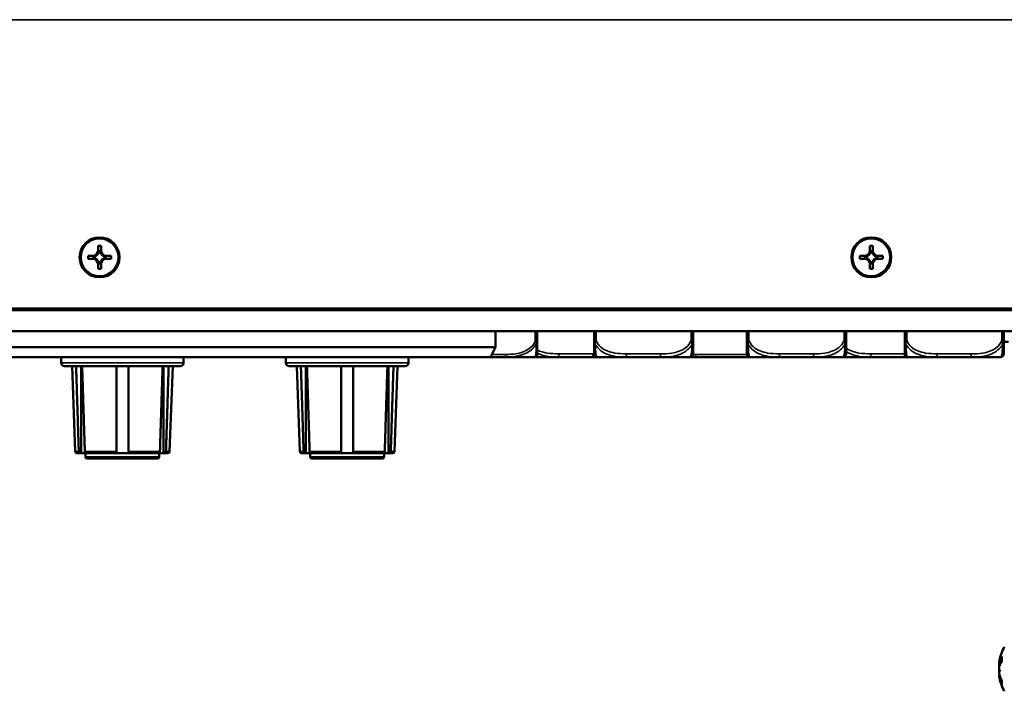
# Model space of a CAD drawing. Header units: inches. Extents: x 23.7 to 69.9, y 6 to 64.2.
# Tile 111 of 158: x 57.1 to 62.9, y 31.3 to 35.3. Entities that reach past the tile are written whole.
import ezdxf

# ---------------------------------------------------------------- set-up
doc = ezdxf.new("R2010")
doc.units = ezdxf.units.IN
doc.header["$MEASUREMENT"] = 0
doc.layers.add('Visible (ANSI)', color=7, linetype='Continuous', lineweight=50)
doc.layers.add('Visible Narrow (ANSI)', color=7, linetype='Continuous', lineweight=35)

msp = doc.modelspace()

# ---------------------------------------------------------------- linework, layer by layer
at = {"layer": 'Visible (ANSI)'}
for p, q in [((57.5257, 33.8977), (57.5257, 33.9252)), ((57.5257, 33.9252), (57.5437, 33.9252)), ((57.5437, 33.9252), (57.5437, 33.8977)), ((62.1257, 33.8978), (62.1257, 33.9253)), ((62.1257, 33.9253), (62.1437, 33.9253)), ((62.1437, 33.9253), (62.1437, 33.8978)), ((57.4662, 33.8477), (57.4662, 33.8657)), ((57.4662, 33.8657), (57.4937, 33.8657)), ((57.4662, 33.8657), (57.5096, 33.8653)), ((57.5136, 33.8653), (57.5096, 33.8653)), ((57.5096, 33.8653), (57.5096, 33.8632)), ((57.5278, 33.8814), (57.5257, 33.8814)), ((57.5398, 33.8933), (57.5296, 33.8933)), ((57.5384, 33.8917), (57.5309, 33.8917)), ((57.5437, 33.8814), (57.5415, 33.8814)), ((57.5597, 33.8653), (57.5558, 33.8653)), ((57.5597, 33.8653), (57.6032, 33.8657)), ((57.5597, 33.8632), (57.5597, 33.8653)), ((57.5757, 33.8657), (57.6032, 33.8657)), ((57.6032, 33.8657), (57.6032, 33.8477)), ((62.0662, 33.8478), (62.0662, 33.8658)), ((62.0662, 33.8658), (62.0937, 33.8658)), ((62.0662, 33.8658), (62.1096, 33.8654)), ((62.1136, 33.8654), (62.1096, 33.8654)), ((62.1096, 33.8654), (62.1096, 33.8633)), ((62.1278, 33.8815), (62.1257, 33.8815)), ((62.1398, 33.8934), (62.1296, 33.8934)), ((62.1384, 33.8917), (62.1309, 33.8917)), ((62.1437, 33.8815), (62.1415, 33.8815)), ((62.1597, 33.8654), (62.1558, 33.8654)), ((62.1597, 33.8654), (62.2032, 33.8658)), ((62.1597, 33.8633), (62.1597, 33.8654)), ((62.1757, 33.8658), (62.2032, 33.8658)), ((62.2032, 33.8658), (62.2032, 33.8478)), ((57.4937, 33.8477), (57.4662, 33.8477)), ((57.4978, 33.8615), (57.4978, 33.8513)), ((57.4993, 33.8601), (57.4993, 33.8526)), ((57.5096, 33.8495), (57.5096, 33.8475)), ((57.5257, 33.8313), (57.5278, 33.8313)), ((57.5257, 33.7882), (57.5257, 33.8157)), ((57.5296, 33.8196), (57.5398, 33.8196)), ((57.5309, 33.821), (57.5384, 33.821)), ((57.5415, 33.8313), (57.5437, 33.8313)), ((57.5437, 33.8157), (57.5437, 33.7882)), ((57.5597, 33.8475), (57.5597, 33.8495)), ((57.57, 33.8526), (57.57, 33.8601)), ((57.5715, 33.8513), (57.5715, 33.8615)), ((57.6032, 33.8477), (57.5757, 33.8477)), ((62.0937, 33.8478), (62.0662, 33.8478)), ((62.0978, 33.8616), (62.0978, 33.8514)), ((62.0993, 33.8602), (62.0993, 33.8527)), ((62.1096, 33.8496), (62.1096, 33.8475)), ((62.1257, 33.8314), (62.1278, 33.8314)), ((62.1257, 33.7883), (62.1257, 33.8158)), ((62.1296, 33.8196), (62.1398, 33.8196)), ((62.1309, 33.8211), (62.1384, 33.8211)), ((62.1415, 33.8314), (62.1437, 33.8314)), ((62.1437, 33.8158), (62.1437, 33.7883)), ((62.1597, 33.8475), (62.1597, 33.8496)), ((62.17, 33.8527), (62.17, 33.8602)), ((62.1715, 33.8514), (62.1715, 33.8616)), ((62.2032, 33.8478), (62.1757, 33.8478)), ((57.5437, 33.7882), (57.5257, 33.7882)), ((62.1437, 33.7883), (62.1257, 33.7883)), ((46.0264, 33.5424), (69.0429, 33.5424)), ((68.7447, 33.5525), (46.3247, 33.5525)), ((68.7447, 33.5519), (46.3247, 33.5519)), ((55.7738, 33.5471), (59.8956, 33.5471)), ((59.8956, 33.5471), (59.8956, 33.5519)), ((59.8956, 33.5424), (59.8956, 33.5471)), ((59.8956, 33.5458), (63.7024, 33.5458)), ((69.0429, 33.4174), (46.0264, 33.4174)), ((59.8956, 33.3213), (59.8956, 33.4174)), ((60.1438, 33.3577), (60.1438, 33.4174)), ((60.4822, 33.4174), (60.4822, 33.363)), ((61.0727, 33.363), (61.0727, 33.4174)), ((61.3937, 33.4174), (61.3937, 33.363)), ((61.9843, 33.363), (61.9843, 33.4174)), ((62.3339, 33.4174), (62.3339, 33.363)), ((62.9244, 33.363), (62.9244, 33.4174)), ((62.9244, 33.3524), (62.9534, 33.3524)), ((59.8956, 33.3213), (55.7738, 33.3213)), ((59.8656, 33.2613), (59.8956, 33.3213)), ((55.8038, 33.2613), (59.8656, 33.2613)), ((57.3056, 33.2613), (57.3056, 33.2274)), ((58.0356, 33.2613), (58.0356, 33.2274)), ((58.6456, 33.2613), (58.6456, 33.2274)), ((59.3756, 33.2613), (59.3756, 33.2274)), ((59.8841, 33.2619), (59.9533, 33.2619)), ((59.9533, 33.2619), (60.1281, 33.2619)), ((60.1281, 33.2619), (60.2725, 33.2619)), ((60.2725, 33.2619), (60.4748, 33.2619)), ((60.4748, 33.2619), (60.5018, 33.2619)), ((60.5018, 33.2619), (60.6763, 33.2619)), ((60.6763, 33.2619), (60.8786, 33.2619)), ((60.8786, 33.2619), (61.053, 33.2619)), ((61.053, 33.2619), (61.0894, 33.2619)), ((61.0894, 33.2619), (61.1586, 33.2619)), ((61.3241, 33.2619), (61.3933, 33.2619)), ((61.3933, 33.2619), (61.4134, 33.2619)), ((61.4134, 33.2619), (61.5878, 33.2619)), ((61.5878, 33.2619), (61.7901, 33.2619)), ((61.7901, 33.2619), (61.9646, 33.2619)), ((61.9646, 33.2619), (62.1311, 33.2619)), ((62.1311, 33.2619), (62.3334, 33.2619)), ((62.3334, 33.2619), (62.3536, 33.2619)), ((62.3536, 33.2619), (62.528, 33.2619)), ((62.528, 33.2619), (62.7303, 33.2619)), ((62.7303, 33.2619), (62.9047, 33.2619)), ((58.0156, 33.2074), (57.3256, 33.2074)), ((57.3891, 32.699), (57.3706, 33.2074)), ((57.425, 32.6894), (57.425, 33.2074)), ((57.9162, 32.6894), (57.9162, 33.2074)), ((57.9521, 32.699), (57.9706, 33.2074)), ((59.3556, 33.2074), (58.6656, 33.2074)), ((58.7291, 32.699), (58.7106, 33.2074)), ((58.765, 32.6894), (58.765, 33.2074)), ((59.2562, 32.6894), (59.2562, 33.2074)), ((59.2921, 32.699), (59.3106, 33.2074)), ((57.4195, 32.6894), (57.3991, 32.6894)), ((57.425, 32.6894), (57.4195, 32.6894)), ((57.4555, 32.6894), (57.425, 32.6894)), ((57.4506, 32.6674), (57.4506, 32.6894)), ((57.6346, 32.6894), (57.4555, 32.6894)), ((57.8806, 32.6574), (57.4606, 32.6574)), ((57.7066, 32.6894), (57.6346, 32.6894)), ((57.8857, 32.6894), (57.7066, 32.6894)), ((57.9162, 32.6894), (57.8857, 32.6894)), ((57.8906, 32.6674), (57.8906, 32.6894)), ((57.9217, 32.6894), (57.9162, 32.6894)), ((57.9421, 32.6894), (57.9217, 32.6894)), ((58.7595, 32.6894), (58.7391, 32.6894)), ((58.765, 32.6894), (58.7595, 32.6894)), ((58.7955, 32.6894), (58.765, 32.6894)), ((58.7906, 32.6674), (58.7906, 32.6894)), ((58.9746, 32.6894), (58.7955, 32.6894)), ((59.2206, 32.6574), (58.8006, 32.6574)), ((59.0466, 32.6894), (58.9746, 32.6894)), ((59.2257, 32.6894), (59.0466, 32.6894)), ((59.2562, 32.6894), (59.2257, 32.6894)), ((59.2306, 32.6674), (59.2306, 32.6894)), ((59.2617, 32.6894), (59.2562, 32.6894)), ((59.2821, 32.6894), (59.2617, 32.6894)), ((62.9126, 31.4751), (62.9126, 31.4465)), ((62.8961, 31.4436), (62.8964, 31.4436)), ((62.8964, 31.4392), (62.9068, 31.4383)), ((62.8961, 31.3612), (62.9004, 31.3616)), ((62.8964, 31.3656), (62.8991, 31.3658)), ((62.9126, 31.3329), (62.9126, 31.3125))]:
    msp.add_line(p, q, dxfattribs=at)
for centre, radius, start, end in [((60.1281, 33.2776), 0.0157, 270, 0), ((60.5018, 33.2816), 0.0197, 180, 270), ((61.053, 33.2816), 0.0197, 270, 0), ((61.4134, 33.2816), 0.0197, 180, 270), ((61.9646, 33.2816), 0.0197, 270, 0), ((62.3536, 33.2816), 0.0197, 180, 270), ((62.9047, 33.2816), 0.0197, 270, 0), ((57.3256, 33.2274), 0.02, 180, 270), ((58.0156, 33.2274), 0.02, 270, 0), ((58.6656, 33.2274), 0.02, 180, 270), ((59.3556, 33.2274), 0.02, 270, 0), ((57.3991, 32.6994), 0.01, 182.08257, 270), ((57.9421, 32.6994), 0.01, 270, 357.91743), ((58.7391, 32.6994), 0.01, 182.08257, 270), ((59.2821, 32.6994), 0.01, 270, 357.91743), ((57.4606, 32.6674), 0.01, 180, 270), ((57.8806, 32.6674), 0.01, 270, 0), ((58.8006, 32.6674), 0.01, 180, 270), ((59.2206, 32.6674), 0.01, 270, 0), ((63.1638, 31.4024), 0.2708, 150.76197, 170.98295), ((63.1638, 31.4024), 0.2708, 189.01705, 209.23803)]:
    msp.add_arc(centre, radius, start, end, dxfattribs=at)
for centre, major_axis in [((57.5347, 33.8567), (0.119, 0)), ((57.5347, 33.8567), (0.1125, 0)), ((62.1347, 33.8568), (0.119, 0)), ((62.1347, 33.8568), (0.1125, 0))]:
    msp.add_ellipse(centre, major_axis=major_axis, ratio=0.999985, dxfattribs=at)
for centre, major_axis, ratio, start_param, end_param in [((57.4937, 33.8977), (0.032, 0), 0.999985, 4.712389, 6.283185), ((57.4937, 33.8973), (-0.0377, 0), 0.999985, 2.127289, 2.5851), ((57.4937, 33.8927), (0, 0.0365), 0.983455, 4.397645, 4.728932), ((57.4937, 33.8973), (0.0377, 0), 0.999985, 5.846112, 6.13172), ((57.5757, 33.8973), (-0.0377, 0), 0.999985, 0.151466, 0.437073), ((57.5757, 33.8927), (0, -0.0365), 0.983455, 4.695846, 5.027133), ((57.5757, 33.8977), (-0.032, 0), 0.999985, 0, 1.570796), ((57.5757, 33.8973), (-0.0377, 0), 0.999985, 0.556493, 1.014303), ((62.0937, 33.8978), (0.032, 0), 0.999985, 4.712389, 6.283185), ((62.0937, 33.8974), (-0.0377, 0), 0.999985, 2.127289, 2.5851), ((62.0937, 33.8928), (0, 0.0365), 0.983455, 4.397645, 4.728932), ((62.0937, 33.8974), (0.0377, 0), 0.999985, 5.846112, 6.13172), ((62.1757, 33.8974), (-0.0377, 0), 0.999985, 0.151466, 0.437073), ((62.1757, 33.8928), (0, -0.0365), 0.983455, 4.695846, 5.027133), ((62.1757, 33.8978), (-0.032, 0), 0.999985, 0, 1.570796), ((62.1757, 33.8974), (-0.0377, 0), 0.999985, 0.556493, 1.014303), ((57.4937, 33.8157), (0.032, 0), 0.999985, 0, 1.570796), ((57.4984, 33.8974), (0.0337, -0.0134), 0.988199, 5.070915, 5.402202), ((57.4984, 33.8154), (-0.0337, 0.0134), 0.988199, 4.772715, 5.104002), ((57.4937, 33.8973), (-0.0377, 0), 0.999985, 1.722262, 2.007869), ((57.4937, 33.8153), (0.0377, 0), 0.999985, 1.133723, 1.419331), ((57.4937, 33.8153), (0.0377, 0), 0.999985, 0.556493, 1.014303), ((57.4937, 33.8153), (0.0377, 0), 0.999985, 0.151466, 0.437073), ((57.4937, 33.8202), (0, 0.0359), 0.999504, 4.695846, 5.027133), ((57.5757, 33.8153), (-0.0377, 0), 0.999985, 5.846112, 6.13172), ((57.5757, 33.8202), (0, -0.0359), 0.999504, 4.397645, 4.728932), ((57.5757, 33.8157), (-0.032, 0), 0.999985, 4.712389, 6.283185), ((57.5757, 33.8153), (0.0377, 0), 0.999985, 2.127289, 2.5851), ((57.5757, 33.8973), (-0.0377, 0), 0.999985, 1.133723, 1.419331), ((57.5709, 33.8974), (0.0337, 0.0134), 0.988199, 4.022576, 4.353863), ((57.5757, 33.8153), (0.0377, 0), 0.999985, 1.722262, 2.007869), ((57.5709, 33.8154), (-0.0337, -0.0134), 0.988199, 4.320776, 4.652063), ((62.0937, 33.8158), (0.032, 0), 0.999985, 0, 1.570796), ((62.0984, 33.8975), (0.0337, -0.0134), 0.988199, 5.070915, 5.402202), ((62.0984, 33.8155), (-0.0337, 0.0134), 0.988199, 4.772715, 5.104002), ((62.0937, 33.8974), (-0.0377, 0), 0.999985, 1.722262, 2.007869), ((62.0937, 33.8154), (0.0377, 0), 0.999985, 1.133723, 1.419331), ((62.0937, 33.8154), (0.0377, 0), 0.999985, 0.556493, 1.014303), ((62.0937, 33.8154), (0.0377, 0), 0.999985, 0.151466, 0.437073), ((62.0937, 33.8202), (0, 0.0359), 0.999504, 4.695846, 5.027133), ((62.1757, 33.8154), (-0.0377, 0), 0.999985, 5.846112, 6.13172), ((62.1757, 33.8202), (0, -0.0359), 0.999504, 4.397645, 4.728932), ((62.1757, 33.8158), (-0.032, 0), 0.999985, 4.712389, 6.283185), ((62.1757, 33.8154), (0.0377, 0), 0.999985, 2.127289, 2.5851), ((62.1757, 33.8974), (-0.0377, 0), 0.999985, 1.133723, 1.419331), ((62.1709, 33.8975), (0.0337, 0.0134), 0.988199, 4.022576, 4.353863), ((62.1757, 33.8154), (0.0377, 0), 0.999985, 1.722262, 2.007869), ((62.1709, 33.8155), (-0.0337, -0.0134), 0.988199, 4.320776, 4.652063), ((63.1569, 31.4054), (-0.1089, -0.2448), 0.981775, 4.844878, 4.97421), ((63.1569, 31.3936), (-0.211, 0.1651), 0.959481, 0.35114, 0.480472), ((63.1624, 31.3908), (-0.2684, 0.0323), 0.684182, 5.975665, 6.172967), ((62.8668, 31.4569), (-0.0686, 0.0028), 0.148914, 2.025667, 2.028828), ((63.1569, 31.3646), (-0.2637, 0.0477), 0.221909, 0.203689, 0.333021), ((63.1624, 31.4163), (-0.269, -0.0269), 0.484523, 5.84502, 6.042322), ((63.1624, 31.4133), (-0.2682, -0.0342), 0.724085, 5.97881, 5.998821), ((62.8668, 31.3859), (0.0686, 0.0121), 0.011646, 1.029614, 1.11993), ((63.1569, 31.441), (-0.2639, -0.0467), 0.077234, 0.14989, 0.279222), ((63.1624, 31.3914), (-0.2682, 0.0342), 0.724085, 0.284364, 0.481666), ((63.1624, 31.4102), (-0.2661, -0.0479), 0.870426, 0.037075, 0.234377)]:
    msp.add_ellipse(centre, major_axis=major_axis, ratio=ratio, start_param=start_param, end_param=end_param, dxfattribs=at)
for points, weights in [([(57.4937, 33.8657), (57.5028, 33.8657), (57.5136, 33.8653)], [1, 1.0434797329, 1]), ([(57.5257, 33.8774), (57.5257, 33.8886), (57.5257, 33.8977)], [1, 1.0434797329, 1]), ([(57.5437, 33.8977), (57.5437, 33.8886), (57.5437, 33.8774)], [1, 1.0434797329, 1]), ([(57.5558, 33.8653), (57.5665, 33.8657), (57.5757, 33.8657)], [1, 1.0434797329, 1]), ([(62.0937, 33.8658), (62.1028, 33.8658), (62.1136, 33.8654)], [1, 1.0434797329, 1]), ([(62.1257, 33.8775), (62.1257, 33.8886), (62.1257, 33.8978)], [1, 1.0434797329, 1]), ([(62.1437, 33.8978), (62.1437, 33.8886), (62.1437, 33.8775)], [1, 1.0434797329, 1]), ([(62.1558, 33.8654), (62.1665, 33.8658), (62.1757, 33.8658)], [1, 1.0434797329, 1]), ([(57.5136, 33.8473), (57.5028, 33.8477), (57.4937, 33.8477)], [1, 1.0434797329, 1]), ([(57.5257, 33.8157), (57.5257, 33.8248), (57.5257, 33.8353)], [1, 1.0434797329, 1]), ([(57.5437, 33.8353), (57.5437, 33.8248), (57.5437, 33.8157)], [1, 1.0434797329, 1]), ([(57.5757, 33.8477), (57.5665, 33.8477), (57.5558, 33.8473)], [1, 1.0434797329, 1]), ([(62.1136, 33.8474), (62.1028, 33.8478), (62.0937, 33.8478)], [1, 1.0434797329, 1]), ([(62.1257, 33.8158), (62.1257, 33.8249), (62.1257, 33.8353)], [1, 1.0434797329, 1]), ([(62.1437, 33.8353), (62.1437, 33.8249), (62.1437, 33.8158)], [1, 1.0434797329, 1]), ([(62.1757, 33.8478), (62.1665, 33.8478), (62.1558, 33.8474)], [1, 1.0434797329, 1]), ([(57.4108, 32.699), (57.403, 32.945), (57.3947, 33.2074)], [1.00002012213, 1.00052361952, 1]), ([(57.4307, 33.2074), (57.439, 32.945), (57.4468, 32.699)], [1, 1.00052363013, 1.00002012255]), ([(57.6346, 32.699), (57.6346, 32.945), (57.6346, 33.2074)], [1.00002012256, 1.00052363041, 1]), ([(57.7066, 33.2074), (57.7066, 32.945), (57.7066, 32.699)], [1, 1.00052363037, 1.00002012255]), ([(57.8944, 32.699), (57.9022, 32.945), (57.9105, 33.2074)], [1.00002012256, 1.00052363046, 1]), ([(57.9465, 33.2074), (57.9382, 32.945), (57.9304, 32.699)], [1, 1.00052363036, 1.00002012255]), ([(58.7508, 32.699), (58.743, 32.945), (58.7347, 33.2074)], [1.00002012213, 1.00052361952, 1]), ([(58.7707, 33.2074), (58.779, 32.945), (58.7868, 32.699)], [1, 1.00052363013, 1.00002012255]), ([(58.9746, 32.699), (58.9746, 32.945), (58.9746, 33.2074)], [1.00002012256, 1.00052363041, 1]), ([(59.0466, 33.2074), (59.0466, 32.945), (59.0466, 32.699)], [1, 1.00052363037, 1.00002012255]), ([(59.2344, 32.699), (59.2422, 32.945), (59.2505, 33.2074)], [1.00002012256, 1.00052363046, 1]), ([(59.2865, 33.2074), (59.2782, 32.945), (59.2704, 32.699)], [1, 1.00052363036, 1.00002012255])]:
    msp.add_rational_spline(points, weights, degree=2, dxfattribs=at)
for points, degree in [([(57.5296, 33.8933), (57.5302, 33.8925), (57.5309, 33.8917)], 2), ([(57.5398, 33.8933), (57.5391, 33.8925), (57.5384, 33.8917)], 2), ([(62.1296, 33.8934), (62.1302, 33.8926), (62.1309, 33.8917)], 2), ([(62.1398, 33.8934), (62.1391, 33.8926), (62.1384, 33.8917)], 2), ([(57.4978, 33.8615), (57.4986, 33.8608), (57.4993, 33.8601)], 2), ([(57.4978, 33.8513), (57.4986, 33.852), (57.4993, 33.8526)], 2), ([(57.5296, 33.8196), (57.5302, 33.8203), (57.5309, 33.821)], 2), ([(57.5398, 33.8196), (57.5391, 33.8203), (57.5384, 33.821)], 2), ([(57.5715, 33.8615), (57.5708, 33.8608), (57.57, 33.8601)], 2), ([(57.5715, 33.8513), (57.5708, 33.852), (57.57, 33.8526)], 2), ([(62.0978, 33.8616), (62.0986, 33.8609), (62.0993, 33.8602)], 2), ([(62.0978, 33.8514), (62.0986, 33.852), (62.0993, 33.8527)], 2), ([(62.1296, 33.8196), (62.1302, 33.8204), (62.1309, 33.8211)], 2), ([(62.1398, 33.8196), (62.1391, 33.8204), (62.1384, 33.8211)], 2), ([(62.1715, 33.8616), (62.1708, 33.8609), (62.17, 33.8602)], 2), ([(62.1715, 33.8514), (62.1708, 33.852), (62.17, 33.8527)], 2), ([(62.9126, 31.4751), (62.9126, 31.4758), (62.9128, 31.4766), (62.9132, 31.4772)], 3), ([(62.9132, 31.3098), (62.9128, 31.3106), (62.9126, 31.3116), (62.9126, 31.3125)], 3)]:
    msp.add_open_spline(points, degree=degree, dxfattribs=at)
for points, knots in [([(60.1438, 33.2776), (60.1438, 33.2776), (60.1438, 33.2777), (60.1438, 33.2777), (60.1438, 33.2784), (60.1438, 33.2821), (60.1438, 33.2942), (60.1438, 33.3047), (60.1438, 33.3226), (60.1438, 33.3482), (60.1438, 33.3513), (60.1438, 33.3545), (60.1438, 33.3577)], [0, 0, 0, 0, 0.0272471, 0.0272471, 0.0272471, 0.2790553, 0.2790553, 0.2790553, 0.4988354, 0.4988354, 0.4988354, 0.5252205, 0.5252205, 0.5252205, 0.5252205]), ([(60.4822, 33.363), (60.4822, 33.3447), (60.4822, 33.3289), (60.4822, 33.3172), (60.4822, 33.2992), (60.4822, 33.2902), (60.4822, 33.2858), (60.4822, 33.2824), (60.4822, 33.2816), (60.4822, 33.2816)], [-0.7968224, -0.7968224, -0.7968224, -0.7968224, -0.6514613, -0.6514613, -0.6514613, -0.427691, -0.427691, -0.427691, -0.2569517, -0.2569517, -0.2569517, -0.2569517]), ([(61.0727, 33.2816), (61.0727, 33.2816), (61.0727, 33.2825), (61.0727, 33.2864), (61.0727, 33.2915), (61.0727, 33.302), (61.0727, 33.323), (61.0727, 33.3338), (61.0727, 33.3475), (61.0727, 33.363)], [0.2569537, 0.2569537, 0.2569537, 0.2569537, 0.4371919, 0.4371919, 0.4371919, 0.6739428, 0.6739428, 0.6739428, 0.7963818, 0.7963818, 0.7963818, 0.7963818]), ([(61.3937, 33.363), (61.3937, 33.3447), (61.3937, 33.3289), (61.3937, 33.3172), (61.3937, 33.2992), (61.3937, 33.2902), (61.3937, 33.2858), (61.3937, 33.2824), (61.3937, 33.2816), (61.3937, 33.2816)], [-0.7968224, -0.7968224, -0.7968224, -0.7968224, -0.6514613, -0.6514613, -0.6514613, -0.427691, -0.427691, -0.427691, -0.2569517, -0.2569517, -0.2569517, -0.2569517]), ([(61.9843, 33.2816), (61.9843, 33.2816), (61.9843, 33.2825), (61.9843, 33.2864), (61.9843, 33.2915), (61.9843, 33.302), (61.9843, 33.323), (61.9843, 33.3338), (61.9843, 33.3475), (61.9843, 33.363)], [0.2569537, 0.2569537, 0.2569537, 0.2569537, 0.4371919, 0.4371919, 0.4371919, 0.6739428, 0.6739428, 0.6739428, 0.7963818, 0.7963818, 0.7963818, 0.7963818]), ([(62.3339, 33.363), (62.3339, 33.3447), (62.3339, 33.3289), (62.3339, 33.3172), (62.3339, 33.2992), (62.3339, 33.2902), (62.3339, 33.2858), (62.3339, 33.2824), (62.3339, 33.2816), (62.3339, 33.2816)], [-0.7968224, -0.7968224, -0.7968224, -0.7968224, -0.6514613, -0.6514613, -0.6514613, -0.427691, -0.427691, -0.427691, -0.2569517, -0.2569517, -0.2569517, -0.2569517]), ([(62.9244, 33.2816), (62.9244, 33.2816), (62.9244, 33.2825), (62.9244, 33.2864), (62.9244, 33.2915), (62.9244, 33.302), (62.9244, 33.323), (62.9244, 33.3338), (62.9244, 33.3475), (62.9244, 33.363)], [0.2569537, 0.2569537, 0.2569537, 0.2569537, 0.4371919, 0.4371919, 0.4371919, 0.6739428, 0.6739428, 0.6739428, 0.7963818, 0.7963818, 0.7963818, 0.7963818]), ([(59.8659, 33.2619), (59.8715, 33.2619), (59.8771, 33.2619), (59.8832, 33.2619), (59.8836, 33.2619), (59.8841, 33.2619)], [-0.04295567, -0.04295567, -0.04295567, -0.04295567, 0, 0, 0.00333562, 0.00333562, 0.00333562, 0.00333562]), ([(61.1586, 33.2619), (61.159, 33.2619), (61.1595, 33.2619), (61.176, 33.2619), (61.192, 33.262), (61.215, 33.2621), (61.2217, 33.2622), (61.2309, 33.2622), (61.2333, 33.2622), (61.2374, 33.2622), (61.239, 33.2622), (61.2422, 33.2622), (61.2437, 33.2622), (61.2472, 33.2622), (61.2493, 33.2622), (61.2555, 33.2622), (61.2596, 33.2622), (61.2693, 33.2621), (61.2749, 33.2621), (61.2947, 33.262), (61.3087, 33.2619), (61.3232, 33.2619), (61.3237, 33.2619), (61.3241, 33.2619)], [-0.416114, -0.416114, -0.416114, -0.416114, -0.4127691, -0.4127691, -0.2896446, -0.2896446, -0.2388934, -0.2388934, -0.2201881, -0.2201881, -0.2080204, -0.2080204, -0.196499, -0.196499, -0.1809939, -0.1809939, -0.149741, -0.149741, -0.1073162, -0.1073162, 0, 0, 0.0033356, 0.0033356, 0.0033356, 0.0033356]), ([(57.4195, 32.6894), (57.4185, 32.6894), (57.4172, 32.6897), (57.4152, 32.6906), (57.4141, 32.6915), (57.4126, 32.6932), (57.4119, 32.6944), (57.4111, 32.6966), (57.4109, 32.6979), (57.4108, 32.699)], [-0.037779, -0.037779, -0.037779, -0.037779, -0.02826573, -0.02826573, -0.01879725, -0.01879725, -0.0093788, -0.0093788, -0.00090854, -0.00090854, -0.00090854, -0.00090854]), ([(57.4468, 32.699), (57.4469, 32.6979), (57.4471, 32.6966), (57.4479, 32.6944), (57.4486, 32.6932), (57.4501, 32.6915), (57.4512, 32.6906), (57.4532, 32.6897), (57.4545, 32.6894), (57.4555, 32.6894)], [0.00090854, 0.00090854, 0.00090854, 0.00090854, 0.0093788, 0.0093788, 0.01879725, 0.01879725, 0.02826573, 0.02826573, 0.037779, 0.037779, 0.037779, 0.037779]), ([(57.6346, 32.6894), (57.6346, 32.6894), (57.6346, 32.6897), (57.6346, 32.6906), (57.6346, 32.6915), (57.6346, 32.6932), (57.6346, 32.6944), (57.6346, 32.6966), (57.6346, 32.6979), (57.6346, 32.699)], [-0.037779, -0.037779, -0.037779, -0.037779, -0.02826573, -0.02826573, -0.01879725, -0.01879725, -0.0093788, -0.0093788, -0.00090854, -0.00090854, -0.00090854, -0.00090854]), ([(57.7066, 32.699), (57.7066, 32.6979), (57.7066, 32.6966), (57.7066, 32.6944), (57.7066, 32.6932), (57.7066, 32.6915), (57.7066, 32.6906), (57.7066, 32.6897), (57.7066, 32.6894), (57.7066, 32.6894)], [0.00090854, 0.00090854, 0.00090854, 0.00090854, 0.0093788, 0.0093788, 0.01879725, 0.01879725, 0.02826573, 0.02826573, 0.037779, 0.037779, 0.037779, 0.037779]), ([(57.8857, 32.6894), (57.8868, 32.6894), (57.888, 32.6897), (57.89, 32.6906), (57.8911, 32.6915), (57.8926, 32.6932), (57.8933, 32.6944), (57.8941, 32.6966), (57.8944, 32.6979), (57.8944, 32.699)], [-0.037779, -0.037779, -0.037779, -0.037779, -0.02826573, -0.02826573, -0.01879725, -0.01879725, -0.0093788, -0.0093788, -0.00090854, -0.00090854, -0.00090854, -0.00090854]), ([(57.9304, 32.699), (57.9304, 32.6979), (57.9301, 32.6966), (57.9293, 32.6944), (57.9286, 32.6932), (57.9271, 32.6915), (57.926, 32.6906), (57.924, 32.6897), (57.9228, 32.6894), (57.9217, 32.6894)], [0.00090854, 0.00090854, 0.00090854, 0.00090854, 0.0093788, 0.0093788, 0.01879725, 0.01879725, 0.02826573, 0.02826573, 0.037779, 0.037779, 0.037779, 0.037779]), ([(58.7595, 32.6894), (58.7585, 32.6894), (58.7572, 32.6897), (58.7552, 32.6906), (58.7541, 32.6915), (58.7526, 32.6932), (58.7519, 32.6944), (58.7511, 32.6966), (58.7509, 32.6979), (58.7508, 32.699)], [-0.037779, -0.037779, -0.037779, -0.037779, -0.02826573, -0.02826573, -0.01879725, -0.01879725, -0.0093788, -0.0093788, -0.00090854, -0.00090854, -0.00090854, -0.00090854]), ([(58.7868, 32.699), (58.7869, 32.6979), (58.7871, 32.6966), (58.7879, 32.6944), (58.7886, 32.6932), (58.7901, 32.6915), (58.7912, 32.6906), (58.7932, 32.6897), (58.7945, 32.6894), (58.7955, 32.6894)], [0.00090854, 0.00090854, 0.00090854, 0.00090854, 0.0093788, 0.0093788, 0.01879725, 0.01879725, 0.02826573, 0.02826573, 0.037779, 0.037779, 0.037779, 0.037779]), ([(58.9746, 32.6894), (58.9746, 32.6894), (58.9746, 32.6897), (58.9746, 32.6906), (58.9746, 32.6915), (58.9746, 32.6932), (58.9746, 32.6944), (58.9746, 32.6966), (58.9746, 32.6979), (58.9746, 32.699)], [-0.037779, -0.037779, -0.037779, -0.037779, -0.02826573, -0.02826573, -0.01879725, -0.01879725, -0.0093788, -0.0093788, -0.00090854, -0.00090854, -0.00090854, -0.00090854]), ([(59.0466, 32.699), (59.0466, 32.6979), (59.0466, 32.6966), (59.0466, 32.6944), (59.0466, 32.6932), (59.0466, 32.6915), (59.0466, 32.6906), (59.0466, 32.6897), (59.0466, 32.6894), (59.0466, 32.6894)], [0.00090854, 0.00090854, 0.00090854, 0.00090854, 0.0093788, 0.0093788, 0.01879725, 0.01879725, 0.02826573, 0.02826573, 0.037779, 0.037779, 0.037779, 0.037779]), ([(59.2257, 32.6894), (59.2268, 32.6894), (59.228, 32.6897), (59.23, 32.6906), (59.2311, 32.6915), (59.2326, 32.6932), (59.2333, 32.6944), (59.2341, 32.6966), (59.2344, 32.6979), (59.2344, 32.699)], [-0.037779, -0.037779, -0.037779, -0.037779, -0.02826573, -0.02826573, -0.01879725, -0.01879725, -0.0093788, -0.0093788, -0.00090854, -0.00090854, -0.00090854, -0.00090854]), ([(59.2704, 32.699), (59.2704, 32.6979), (59.2701, 32.6966), (59.2693, 32.6944), (59.2686, 32.6932), (59.2671, 32.6915), (59.266, 32.6906), (59.264, 32.6897), (59.2628, 32.6894), (59.2617, 32.6894)], [0.00090854, 0.00090854, 0.00090854, 0.00090854, 0.0093788, 0.0093788, 0.01879725, 0.01879725, 0.02826573, 0.02826573, 0.037779, 0.037779, 0.037779, 0.037779]), ([(62.8966, 31.4465), (62.8966, 31.4465), (62.8965, 31.4464), (62.8963, 31.4453), (62.8962, 31.4445), (62.8961, 31.4437), (62.8961, 31.4436), (62.8961, 31.4436)], [0.02817701, 0.02817701, 0.02817701, 0.02817701, 0.02875644, 0.02875644, 0.04273434, 0.04273434, 0.05114278, 0.05114278, 0.05114278, 0.05114278]), ([(62.898, 31.4431), (62.8976, 31.4419), (62.8973, 31.4408), (62.8967, 31.4394), (62.8965, 31.4391), (62.8962, 31.4393), (62.8961, 31.4397), (62.8961, 31.4413), (62.8962, 31.4425), (62.8964, 31.4443), (62.8965, 31.4448), (62.8966, 31.4453)], [0, 0, 0, 0, 0.01429788, 0.01429788, 0.02859576, 0.02859576, 0.04258156, 0.04258156, 0.05656736, 0.05656736, 0.06157061, 0.06157061, 0.06157061, 0.06157061]), ([(62.898, 31.435), (62.8976, 31.4337), (62.8973, 31.432), (62.8967, 31.4283), (62.8965, 31.4263), (62.8962, 31.4226), (62.8961, 31.4206), (62.8961, 31.4171), (62.8962, 31.4155), (62.8964, 31.414), (62.8964, 31.4138), (62.8965, 31.4135)], [0, 0, 0, 0, 0.01429788, 0.01429788, 0.02859576, 0.02859576, 0.04258156, 0.04258156, 0.05656736, 0.05656736, 0.05905044, 0.05905044, 0.05905044, 0.05905044]), ([(62.8966, 31.3995), (62.8966, 31.3995), (62.8966, 31.3996), (62.8964, 31.4011), (62.8962, 31.4029), (62.8961, 31.4067), (62.8961, 31.4087), (62.8963, 31.4124), (62.8965, 31.4143), (62.897, 31.4176), (62.8973, 31.4191), (62.8978, 31.4206), (62.8979, 31.4209), (62.898, 31.4213)], [0.02817592, 0.02817592, 0.02817592, 0.02817592, 0.02861542, 0.02861542, 0.04266381, 0.04266381, 0.0567122, 0.0567122, 0.07082649, 0.07082649, 0.08494078, 0.08494078, 0.08976122, 0.08976122, 0.08976122, 0.08976122]), ([(62.8963, 31.4024), (62.8962, 31.4016), (62.8962, 31.4008), (62.8961, 31.398), (62.8961, 31.396), (62.8963, 31.3932), (62.8964, 31.3922), (62.8965, 31.3912)], [0.03645802, 0.03645802, 0.03645802, 0.03645802, 0.04266381, 0.04266381, 0.0567122, 0.0567122, 0.06435338, 0.06435338, 0.06435338, 0.06435338]), ([(62.898, 31.3697), (62.8976, 31.3711), (62.8973, 31.3728), (62.8967, 31.3765), (62.8965, 31.3785), (62.8962, 31.3822), (62.8961, 31.3841), (62.8961, 31.3877), (62.8962, 31.3893), (62.8964, 31.391), (62.8965, 31.3915), (62.8966, 31.3919)], [0, 0, 0, 0, 0.01429788, 0.01429788, 0.02859576, 0.02859576, 0.04258156, 0.04258156, 0.05656736, 0.05656736, 0.06157061, 0.06157061, 0.06157061, 0.06157061]), ([(62.8964, 31.3656), (62.8964, 31.3656), (62.8964, 31.3656), (62.8962, 31.3655), (62.8961, 31.3651), (62.8961, 31.3635), (62.8962, 31.3624), (62.8964, 31.3612)], [0.02743141, 0.02743141, 0.02743141, 0.02743141, 0.02859576, 0.02859576, 0.04258156, 0.04258156, 0.05580048, 0.05580048, 0.05580048, 0.05580048]), ([(62.8963, 31.3599), (62.8962, 31.3603), (62.8962, 31.3606), (62.8961, 31.3612), (62.8961, 31.3613), (62.8963, 31.3607), (62.8965, 31.3601), (62.897, 31.3581), (62.8973, 31.3568), (62.8978, 31.3548), (62.8979, 31.3543), (62.898, 31.3537)], [0.03646349, 0.03646349, 0.03646349, 0.03646349, 0.04273434, 0.04273434, 0.05671223, 0.05671223, 0.07082652, 0.07082652, 0.08494082, 0.08494082, 0.08976125, 0.08976125, 0.08976125, 0.08976125])]:
    msp.add_open_spline(points, degree=3, knots=knots, dxfattribs=at)
at = {"layer": 'Visible Narrow (ANSI)'}
for p, q in [((46.3247, 35.273), (68.7447, 35.273)), ((60.132, 33.4174), (60.132, 33.3577)), ((60.494, 33.363), (60.494, 33.4174)), ((61.0609, 33.4174), (61.0609, 33.363)), ((61.4055, 33.363), (61.4055, 33.4174)), ((61.9724, 33.4174), (61.9724, 33.363)), ((62.3457, 33.363), (62.3457, 33.4174)), ((62.9126, 33.4174), (62.9126, 33.363)), ((60.4822, 33.363), (60.494, 33.363)), ((61.0609, 33.363), (61.0727, 33.363)), ((61.3937, 33.363), (61.4055, 33.363)), ((61.9724, 33.363), (61.9843, 33.363)), ((62.3339, 33.363), (62.3457, 33.363)), ((62.9126, 33.363), (62.9244, 33.363)), ((59.9533, 33.2776), (59.8737, 33.2776)), ((59.9533, 33.2776), (59.9533, 33.2619)), ((60.2725, 33.2816), (60.2725, 33.2619)), ((60.4748, 33.2816), (60.2725, 33.2816)), ((60.4748, 33.2816), (60.4748, 33.2619)), ((60.6763, 33.2816), (60.6763, 33.2619)), ((60.8786, 33.2816), (60.6763, 33.2816)), ((60.8786, 33.2816), (60.8786, 33.2619)), ((61.0894, 33.2776), (61.0894, 33.2619)), ((61.3933, 33.2776), (61.0894, 33.2776)), ((61.3933, 33.2776), (61.3933, 33.2619)), ((61.5878, 33.2816), (61.5878, 33.2619)), ((61.7901, 33.2816), (61.5878, 33.2816)), ((61.7901, 33.2816), (61.7901, 33.2619)), ((62.1311, 33.2816), (62.1311, 33.2619)), ((62.3334, 33.2816), (62.1311, 33.2816)), ((62.3334, 33.2816), (62.3334, 33.2619)), ((62.528, 33.2816), (62.528, 33.2619)), ((62.7303, 33.2816), (62.528, 33.2816)), ((62.7303, 33.2816), (62.7303, 33.2619)), ((57.3056, 33.2274), (58.0356, 33.2274)), ((58.6456, 33.2274), (59.3756, 33.2274)), ((57.3891, 32.699), (57.4108, 32.699)), ((57.4468, 32.699), (57.6346, 32.699)), ((57.7066, 32.699), (57.8944, 32.699)), ((57.9304, 32.699), (57.9521, 32.699)), ((58.7291, 32.699), (58.7508, 32.699)), ((58.7868, 32.699), (58.9746, 32.699)), ((59.0466, 32.699), (59.2344, 32.699)), ((59.2704, 32.699), (59.2921, 32.699)), ((57.4506, 32.6674), (57.8906, 32.6674)), ((58.7906, 32.6674), (59.2306, 32.6674)), ((62.9132, 31.4772), (62.9132, 31.4472)), ((62.898, 31.4431), (62.9096, 31.4424)), ((62.898, 31.435), (62.905, 31.4355)), ((62.898, 31.3537), (62.903, 31.3539)), ((62.9132, 31.3317), (62.9132, 31.3098))]:
    msp.add_line(p, q, dxfattribs=at)
msp.add_ellipse((60.132, 33.3577), major_axis=(0.0118, 0), ratio=0.00001, start_param=4.732205, end_param=6.32277, dxfattribs=at)
for points, knots in [([(60.132, 33.3577), (60.1171, 33.3184), (60.0755, 33.2956), (60.0349, 33.2858), (60.0084, 33.2794), (59.9805, 33.2776), (59.9533, 33.2776)], [-0.5252205, -0.5252205, -0.5252205, -0.5252205, -0.20743, -0.20743, -0.20743, 0, 0, 0, 0]), ([(59.9533, 33.2619), (59.957, 33.2619), (59.9608, 33.2619), (59.9882, 33.2625), (60.0123, 33.2648), (60.0502, 33.2742), (60.0642, 33.279), (60.0995, 33.2965), (60.1196, 33.3123), (60.135, 33.3368), (60.1369, 33.3401), (60.1385, 33.3435)], [0, 0, 0, 0, 0.0278591, 0.0278591, 0.201273, 0.201273, 0.3066357, 0.3066357, 0.475216, 0.475216, 0.5007189, 0.5007189, 0.5007189, 0.5007189]), ([(60.1385, 33.3435), (60.1385, 33.3401), (60.1384, 33.3368), (60.1376, 33.3123), (60.1365, 33.2965), (60.1345, 33.279), (60.1337, 33.2742), (60.1314, 33.2648), (60.13, 33.2625), (60.1285, 33.2619), (60.1283, 33.2619), (60.1281, 33.2619)], [-0.5007189, -0.5007189, -0.5007189, -0.5007189, -0.475216, -0.475216, -0.3066357, -0.3066357, -0.201273, -0.201273, -0.0278591, -0.0278591, 0, 0, 0, 0]), ([(60.132, 33.3577), (60.1326, 33.3569), (60.1332, 33.356), (60.1342, 33.3544), (60.1346, 33.3536), (60.1353, 33.3524), (60.1355, 33.3519), (60.1359, 33.3511), (60.136, 33.3508), (60.1364, 33.3499), (60.1367, 33.3493), (60.1373, 33.3478), (60.1376, 33.3469), (60.1382, 33.3451), (60.1384, 33.3443), (60.1385, 33.3435)], [-0.02627331, -0.02627331, -0.02627331, -0.02627331, -0.02158775, -0.02158775, -0.01736415, -0.01736415, -0.0147244, -0.0147244, -0.01307456, -0.01307456, -0.00977487, -0.00977487, -0.00449537, -0.00449537, 0.00012419, 0.00012419, 0.00012419, 0.00012419]), ([(60.1385, 33.3435), (60.1391, 33.3443), (60.1397, 33.3451), (60.1407, 33.3469), (60.1412, 33.3478), (60.1419, 33.3493), (60.1422, 33.3499), (60.1425, 33.3508), (60.1426, 33.3511), (60.1429, 33.3519), (60.143, 33.3524), (60.1434, 33.3536), (60.1435, 33.3544), (60.1438, 33.356), (60.1438, 33.3569), (60.1438, 33.3577)], [-0.00012419, -0.00012419, -0.00012419, -0.00012419, 0.00449537, 0.00449537, 0.00977487, 0.00977487, 0.01307456, 0.01307456, 0.0147244, 0.0147244, 0.01736415, 0.01736415, 0.02158775, 0.02158775, 0.02627331, 0.02627331, 0.02627331, 0.02627331]), ([(60.4822, 33.363), (60.4822, 33.3616), (60.4822, 33.3601), (60.4825, 33.3573), (60.4827, 33.356), (60.483, 33.3538), (60.4832, 33.353), (60.4835, 33.3516), (60.4836, 33.3511), (60.4841, 33.3495), (60.4844, 33.3484), (60.4853, 33.3456), (60.486, 33.3439), (60.4874, 33.3408), (60.4882, 33.3393), (60.489, 33.3378)], [-0.0532704, -0.0532704, -0.0532704, -0.0532704, -0.04377373, -0.04377373, -0.03521335, -0.03521335, -0.02986312, -0.02986312, -0.02651922, -0.02651922, -0.01983142, -0.01983142, -0.00913095, -0.00913095, 0.00023197, 0.00023197, 0.00023197, 0.00023197]), ([(60.489, 33.3378), (60.489, 33.3393), (60.489, 33.3408), (60.4893, 33.3439), (60.4895, 33.3456), (60.4899, 33.3484), (60.4901, 33.3495), (60.4904, 33.3511), (60.4906, 33.3516), (60.4909, 33.353), (60.4911, 33.3538), (60.4917, 33.356), (60.492, 33.3573), (60.4929, 33.3601), (60.4934, 33.3616), (60.494, 33.363)], [-0.00023197, -0.00023197, -0.00023197, -0.00023197, 0.00913095, 0.00913095, 0.01983142, 0.01983142, 0.02651922, 0.02651922, 0.02986312, 0.02986312, 0.03521335, 0.03521335, 0.04377373, 0.04377373, 0.0532704, 0.0532704, 0.0532704, 0.0532704]), ([(60.489, 33.3378), (60.4967, 33.3249), (60.5067, 33.313), (60.5437, 33.2828), (60.5754, 33.2722), (60.6297, 33.2629), (60.6529, 33.2615), (60.6763, 33.2619)], [-0.7478145, -0.7478145, -0.7478145, -0.7478145, -0.6493253, -0.6493253, -0.427691, -0.427691, -0.2569537, -0.2569537, -0.2569537, -0.2569537]), ([(60.5018, 33.2619), (60.4994, 33.2617), (60.4961, 33.2646), (60.4915, 33.2937), (60.4899, 33.3121), (60.489, 33.3378)], [0.2569517, 0.2569517, 0.2569517, 0.2569517, 0.5559983, 0.5559983, 0.7482818, 0.7482818, 0.7482818, 0.7482818]), ([(60.6763, 33.2816), (60.6526, 33.2816), (60.6286, 33.2825), (60.6053, 33.2864), (60.5746, 33.2915), (60.5437, 33.302), (60.5205, 33.323), (60.5084, 33.3338), (60.4988, 33.3475), (60.494, 33.363)], [0.2569537, 0.2569537, 0.2569537, 0.2569537, 0.4371919, 0.4371919, 0.4371919, 0.6739428, 0.6739428, 0.6739428, 0.7963818, 0.7963818, 0.7963818, 0.7963818]), ([(61.0609, 33.363), (61.0552, 33.3447), (61.0427, 33.3289), (61.0275, 33.3172), (61.004, 33.2992), (60.9749, 33.2902), (60.9458, 33.2858), (60.9236, 33.2824), (60.901, 33.2816), (60.8786, 33.2816)], [-0.7968224, -0.7968224, -0.7968224, -0.7968224, -0.6514613, -0.6514613, -0.6514613, -0.427691, -0.427691, -0.427691, -0.2569517, -0.2569517, -0.2569517, -0.2569517]), ([(60.8786, 33.2619), (60.9191, 33.2617), (60.9614, 33.2646), (61.0271, 33.2937), (61.0515, 33.3121), (61.0659, 33.3378)], [0.2569517, 0.2569517, 0.2569517, 0.2569517, 0.5559983, 0.5559983, 0.7482818, 0.7482818, 0.7482818, 0.7482818]), ([(61.0659, 33.3378), (61.0654, 33.3249), (61.0647, 33.313), (61.0622, 33.2828), (61.06, 33.2722), (61.0561, 33.2629), (61.0544, 33.2615), (61.053, 33.2619)], [-0.7478145, -0.7478145, -0.7478145, -0.7478145, -0.6493253, -0.6493253, -0.427691, -0.427691, -0.2569537, -0.2569537, -0.2569537, -0.2569537]), ([(61.0609, 33.363), (61.0614, 33.3616), (61.0619, 33.3601), (61.0628, 33.3573), (61.0632, 33.356), (61.0638, 33.3538), (61.064, 33.353), (61.0643, 33.3516), (61.0644, 33.3511), (61.0647, 33.3495), (61.0649, 33.3484), (61.0654, 33.3456), (61.0656, 33.3439), (61.0658, 33.3408), (61.0659, 33.3393), (61.0659, 33.3378)], [-0.0532704, -0.0532704, -0.0532704, -0.0532704, -0.04377373, -0.04377373, -0.03521335, -0.03521335, -0.02986312, -0.02986312, -0.02651922, -0.02651922, -0.01983142, -0.01983142, -0.00913095, -0.00913095, 0.00023197, 0.00023197, 0.00023197, 0.00023197]), ([(61.0659, 33.3378), (61.0667, 33.3393), (61.0674, 33.3408), (61.0689, 33.3439), (61.0696, 33.3456), (61.0705, 33.3484), (61.0708, 33.3495), (61.0712, 33.3511), (61.0713, 33.3516), (61.0717, 33.353), (61.0718, 33.3538), (61.0722, 33.356), (61.0724, 33.3573), (61.0726, 33.3601), (61.0727, 33.3616), (61.0727, 33.363)], [-0.00023197, -0.00023197, -0.00023197, -0.00023197, 0.00913095, 0.00913095, 0.01983142, 0.01983142, 0.02651922, 0.02651922, 0.02986312, 0.02986312, 0.03521335, 0.03521335, 0.04377373, 0.04377373, 0.0532704, 0.0532704, 0.0532704, 0.0532704]), ([(61.3937, 33.363), (61.3937, 33.3616), (61.3938, 33.3601), (61.394, 33.3573), (61.3942, 33.356), (61.3946, 33.3538), (61.3948, 33.353), (61.3951, 33.3516), (61.3952, 33.3511), (61.3956, 33.3495), (61.3959, 33.3484), (61.3969, 33.3456), (61.3975, 33.3439), (61.399, 33.3408), (61.3997, 33.3393), (61.4006, 33.3378)], [-0.0532704, -0.0532704, -0.0532704, -0.0532704, -0.04377373, -0.04377373, -0.03521335, -0.03521335, -0.02986312, -0.02986312, -0.02651922, -0.02651922, -0.01983142, -0.01983142, -0.00913095, -0.00913095, 0.00023197, 0.00023197, 0.00023197, 0.00023197]), ([(61.4006, 33.3378), (61.4005, 33.3393), (61.4006, 33.3408), (61.4008, 33.3439), (61.401, 33.3456), (61.4015, 33.3484), (61.4017, 33.3495), (61.402, 33.3511), (61.4021, 33.3516), (61.4024, 33.353), (61.4026, 33.3538), (61.4032, 33.356), (61.4036, 33.3573), (61.4045, 33.3601), (61.405, 33.3616), (61.4055, 33.363)], [-0.00023197, -0.00023197, -0.00023197, -0.00023197, 0.00913095, 0.00913095, 0.01983142, 0.01983142, 0.02651922, 0.02651922, 0.02986312, 0.02986312, 0.03521335, 0.03521335, 0.04377373, 0.04377373, 0.0532704, 0.0532704, 0.0532704, 0.0532704]), ([(61.4006, 33.3378), (61.4082, 33.3249), (61.4182, 33.313), (61.4553, 33.2828), (61.487, 33.2722), (61.5412, 33.2629), (61.5645, 33.2615), (61.5878, 33.2619)], [-0.7478145, -0.7478145, -0.7478145, -0.7478145, -0.6493253, -0.6493253, -0.427691, -0.427691, -0.2569537, -0.2569537, -0.2569537, -0.2569537]), ([(61.4134, 33.2619), (61.411, 33.2617), (61.4077, 33.2646), (61.4031, 33.2937), (61.4015, 33.3121), (61.4006, 33.3378)], [0.2569517, 0.2569517, 0.2569517, 0.2569517, 0.5559983, 0.5559983, 0.7482818, 0.7482818, 0.7482818, 0.7482818]), ([(61.5878, 33.2816), (61.5642, 33.2816), (61.5402, 33.2825), (61.5168, 33.2864), (61.4861, 33.2915), (61.4553, 33.302), (61.432, 33.323), (61.42, 33.3338), (61.4104, 33.3475), (61.4055, 33.363)], [0.2569537, 0.2569537, 0.2569537, 0.2569537, 0.4371919, 0.4371919, 0.4371919, 0.6739428, 0.6739428, 0.6739428, 0.7963818, 0.7963818, 0.7963818, 0.7963818]), ([(61.9724, 33.363), (61.9667, 33.3447), (61.9542, 33.3289), (61.939, 33.3172), (61.9156, 33.2992), (61.8864, 33.2902), (61.8574, 33.2858), (61.8352, 33.2824), (61.8125, 33.2816), (61.7901, 33.2816)], [-0.7968224, -0.7968224, -0.7968224, -0.7968224, -0.6514613, -0.6514613, -0.6514613, -0.427691, -0.427691, -0.427691, -0.2569517, -0.2569517, -0.2569517, -0.2569517]), ([(61.7901, 33.2619), (61.8306, 33.2617), (61.873, 33.2646), (61.9386, 33.2937), (61.963, 33.3121), (61.9774, 33.3378)], [0.2569517, 0.2569517, 0.2569517, 0.2569517, 0.5559983, 0.5559983, 0.7482818, 0.7482818, 0.7482818, 0.7482818]), ([(61.9774, 33.3378), (61.9769, 33.3249), (61.9763, 33.313), (61.9738, 33.2828), (61.9715, 33.2722), (61.9676, 33.2629), (61.966, 33.2615), (61.9646, 33.2619)], [-0.7478145, -0.7478145, -0.7478145, -0.7478145, -0.6493253, -0.6493253, -0.427691, -0.427691, -0.2569537, -0.2569537, -0.2569537, -0.2569537]), ([(61.9724, 33.363), (61.973, 33.3616), (61.9735, 33.3601), (61.9744, 33.3573), (61.9748, 33.356), (61.9753, 33.3538), (61.9755, 33.353), (61.9759, 33.3516), (61.976, 33.3511), (61.9763, 33.3495), (61.9765, 33.3484), (61.9769, 33.3456), (61.9771, 33.3439), (61.9774, 33.3408), (61.9774, 33.3393), (61.9774, 33.3378)], [-0.0532704, -0.0532704, -0.0532704, -0.0532704, -0.04377373, -0.04377373, -0.03521335, -0.03521335, -0.02986312, -0.02986312, -0.02651922, -0.02651922, -0.01983142, -0.01983142, -0.00913095, -0.00913095, 0.00023197, 0.00023197, 0.00023197, 0.00023197]), ([(61.9774, 33.3378), (61.9782, 33.3393), (61.979, 33.3408), (61.9804, 33.3439), (61.9811, 33.3456), (61.982, 33.3484), (61.9823, 33.3495), (61.9828, 33.3511), (61.9829, 33.3516), (61.9832, 33.353), (61.9834, 33.3538), (61.9838, 33.356), (61.9839, 33.3573), (61.9842, 33.3601), (61.9843, 33.3616), (61.9843, 33.363)], [-0.00023197, -0.00023197, -0.00023197, -0.00023197, 0.00913095, 0.00913095, 0.01983142, 0.01983142, 0.02651922, 0.02651922, 0.02986312, 0.02986312, 0.03521335, 0.03521335, 0.04377373, 0.04377373, 0.0532704, 0.0532704, 0.0532704, 0.0532704]), ([(62.3339, 33.363), (62.3339, 33.3616), (62.3339, 33.3601), (62.3342, 33.3573), (62.3344, 33.356), (62.3347, 33.3538), (62.3349, 33.353), (62.3352, 33.3516), (62.3354, 33.3511), (62.3358, 33.3495), (62.3361, 33.3484), (62.337, 33.3456), (62.3377, 33.3439), (62.3391, 33.3408), (62.3399, 33.3393), (62.3407, 33.3378)], [-0.0532704, -0.0532704, -0.0532704, -0.0532704, -0.04377373, -0.04377373, -0.03521335, -0.03521335, -0.02986312, -0.02986312, -0.02651922, -0.02651922, -0.01983142, -0.01983142, -0.00913095, -0.00913095, 0.00023197, 0.00023197, 0.00023197, 0.00023197]), ([(62.3407, 33.3378), (62.3407, 33.3393), (62.3407, 33.3408), (62.341, 33.3439), (62.3412, 33.3456), (62.3416, 33.3484), (62.3418, 33.3495), (62.3421, 33.3511), (62.3423, 33.3516), (62.3426, 33.353), (62.3428, 33.3538), (62.3434, 33.356), (62.3438, 33.3573), (62.3446, 33.3601), (62.3451, 33.3616), (62.3457, 33.363)], [-0.00023197, -0.00023197, -0.00023197, -0.00023197, 0.00913095, 0.00913095, 0.01983142, 0.01983142, 0.02651922, 0.02651922, 0.02986312, 0.02986312, 0.03521335, 0.03521335, 0.04377373, 0.04377373, 0.0532704, 0.0532704, 0.0532704, 0.0532704]), ([(62.3407, 33.3378), (62.3484, 33.3249), (62.3584, 33.313), (62.3954, 33.2828), (62.4271, 33.2722), (62.4814, 33.2629), (62.5046, 33.2615), (62.528, 33.2619)], [-0.7478145, -0.7478145, -0.7478145, -0.7478145, -0.6493253, -0.6493253, -0.427691, -0.427691, -0.2569537, -0.2569537, -0.2569537, -0.2569537]), ([(62.3536, 33.2619), (62.3512, 33.2617), (62.3479, 33.2646), (62.3432, 33.2937), (62.3416, 33.3121), (62.3407, 33.3378)], [0.2569517, 0.2569517, 0.2569517, 0.2569517, 0.5559983, 0.5559983, 0.7482818, 0.7482818, 0.7482818, 0.7482818]), ([(62.528, 33.2816), (62.5043, 33.2816), (62.4803, 33.2825), (62.457, 33.2864), (62.4263, 33.2915), (62.3954, 33.302), (62.3722, 33.323), (62.3602, 33.3338), (62.3505, 33.3475), (62.3457, 33.363)], [0.2569537, 0.2569537, 0.2569537, 0.2569537, 0.4371919, 0.4371919, 0.4371919, 0.6739428, 0.6739428, 0.6739428, 0.7963818, 0.7963818, 0.7963818, 0.7963818]), ([(62.9126, 33.363), (62.9069, 33.3447), (62.8944, 33.3289), (62.8792, 33.3172), (62.8557, 33.2992), (62.8266, 33.2902), (62.7975, 33.2858), (62.7754, 33.2824), (62.7527, 33.2816), (62.7303, 33.2816)], [-0.7968224, -0.7968224, -0.7968224, -0.7968224, -0.6514613, -0.6514613, -0.6514613, -0.427691, -0.427691, -0.427691, -0.2569517, -0.2569517, -0.2569517, -0.2569517]), ([(62.7303, 33.2619), (62.7708, 33.2617), (62.8131, 33.2646), (62.8788, 33.2937), (62.9032, 33.3121), (62.9176, 33.3378)], [0.2569517, 0.2569517, 0.2569517, 0.2569517, 0.5559983, 0.5559983, 0.7482818, 0.7482818, 0.7482818, 0.7482818]), ([(62.9176, 33.3378), (62.9171, 33.3249), (62.9164, 33.313), (62.9139, 33.2828), (62.9117, 33.2722), (62.9078, 33.2629), (62.9061, 33.2615), (62.9047, 33.2619)], [-0.7478145, -0.7478145, -0.7478145, -0.7478145, -0.6493253, -0.6493253, -0.427691, -0.427691, -0.2569537, -0.2569537, -0.2569537, -0.2569537]), ([(62.9126, 33.363), (62.9131, 33.3616), (62.9136, 33.3601), (62.9145, 33.3573), (62.9149, 33.356), (62.9155, 33.3538), (62.9157, 33.353), (62.916, 33.3516), (62.9161, 33.3511), (62.9165, 33.3495), (62.9167, 33.3484), (62.9171, 33.3456), (62.9173, 33.3439), (62.9175, 33.3408), (62.9176, 33.3393), (62.9176, 33.3378)], [-0.0532704, -0.0532704, -0.0532704, -0.0532704, -0.04377373, -0.04377373, -0.03521335, -0.03521335, -0.02986312, -0.02986312, -0.02651922, -0.02651922, -0.01983142, -0.01983142, -0.00913095, -0.00913095, 0.00023197, 0.00023197, 0.00023197, 0.00023197]), ([(62.9176, 33.3378), (62.9184, 33.3393), (62.9192, 33.3408), (62.9206, 33.3439), (62.9213, 33.3456), (62.9222, 33.3484), (62.9225, 33.3495), (62.9229, 33.3511), (62.9231, 33.3516), (62.9234, 33.353), (62.9235, 33.3538), (62.9239, 33.356), (62.9241, 33.3573), (62.9244, 33.3601), (62.9244, 33.3616), (62.9244, 33.363)], [-0.00023197, -0.00023197, -0.00023197, -0.00023197, 0.00913095, 0.00913095, 0.01983142, 0.01983142, 0.02651922, 0.02651922, 0.02986312, 0.02986312, 0.03521335, 0.03521335, 0.04377373, 0.04377373, 0.0532704, 0.0532704, 0.0532704, 0.0532704]), ([(60.1436, 33.2851), (60.1623, 33.2759), (60.1825, 33.2703), (60.2259, 33.2629), (60.2491, 33.2615), (60.2725, 33.2619)], [-0.5704707, -0.5704707, -0.5704707, -0.5704707, -0.427691, -0.427691, -0.2569537, -0.2569537, -0.2569537, -0.2569537]), ([(60.2725, 33.2816), (60.2488, 33.2816), (60.2248, 33.2825), (60.2015, 33.2864), (60.1816, 33.2897), (60.1616, 33.2953), (60.1437, 33.3045)], [0.2569537, 0.2569537, 0.2569537, 0.2569537, 0.4371919, 0.4371919, 0.4371919, 0.5905751, 0.5905751, 0.5905751, 0.5905751]), ([(61.0894, 33.2776), (61.0858, 33.2776), (61.0822, 33.2777), (61.0786, 33.2777), (61.0765, 33.2778), (61.0744, 33.2778), (61.0724, 33.2779)], [0, 0, 0, 0, 0.02724708, 0.02724708, 0.02724708, 0.04308017, 0.04308017, 0.04308017, 0.04308017]), ([(62.1311, 33.2816), (62.1075, 33.2816), (62.0835, 33.2825), (62.0601, 33.2864), (62.0332, 33.2909), (62.0062, 33.2995), (61.9842, 33.3157)], [0.2569537, 0.2569537, 0.2569537, 0.2569537, 0.4371919, 0.4371919, 0.4371919, 0.6447678, 0.6447678, 0.6447678, 0.6447678]), ([(61.9842, 33.2954), (62.0076, 33.2799), (62.0346, 33.2714), (62.0845, 33.2629), (62.1078, 33.2615), (62.1311, 33.2619)], [-0.6178097, -0.6178097, -0.6178097, -0.6178097, -0.427691, -0.427691, -0.2569537, -0.2569537, -0.2569537, -0.2569537]), ([(61.059, 33.2628), (61.0654, 33.2624), (61.0718, 33.2621), (61.0819, 33.2619), (61.0856, 33.2619), (61.0894, 33.2619)], [-0.07426531, -0.07426531, -0.07426531, -0.07426531, -0.02785912, -0.02785912, 0, 0, 0, 0]), ([(61.3933, 33.2619), (61.3971, 33.2619), (61.4008, 33.2619), (61.4064, 33.262), (61.4083, 33.2621), (61.4101, 33.2621)], [0, 0, 0, 0, 0.02785912, 0.02785912, 0.04132782, 0.04132782, 0.04132782, 0.04132782])]:
    msp.add_open_spline(points, degree=3, knots=knots, dxfattribs=at)
for points in [[(60.4822, 33.2816), (60.4797, 33.2816), (60.4772, 33.2816), (60.4748, 33.2816)], [(61.3941, 33.2776), (61.3938, 33.2776), (61.3936, 33.2776), (61.3933, 33.2776)], [(62.3339, 33.2816), (62.3337, 33.2816), (62.3336, 33.2816), (62.3334, 33.2816)], [(60.4748, 33.2619), (60.4825, 33.2618), (60.4902, 33.2619), (60.498, 33.2622)], [(62.3334, 33.2619), (62.3392, 33.2619), (62.345, 33.2619), (62.3508, 33.262)]]:
    msp.add_open_spline(points, degree=3, dxfattribs=at)

doc.saveas('drawing.dxf')
